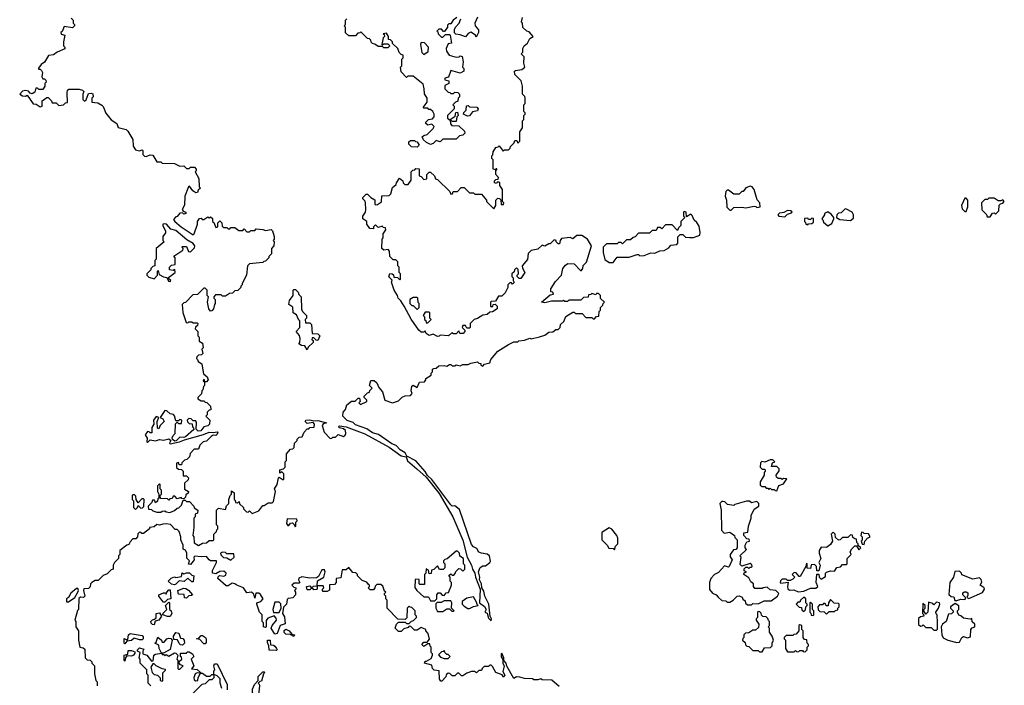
# Model space of a CAD drawing. Extents: x 2528705 to 2678277, y 911730 to 1023331.
# Tile 55 of 241: x 2546192 to 2553530, y 950290 to 955250. Entities that reach past the tile are written whole.
import ezdxf

# ---------------------------------------------------------------- set-up
doc = ezdxf.new("R2010")
doc.units = 0

msp = doc.modelspace()

# ---------------------------------------------------------------- linework, layer by layer
at = {"layer": '0CON20XD'}
for points in [[(2546575, 955260), (2546590, 955245), (2546590, 955225), (2546600, 955215), (2546600, 955205), (2546585, 955190), (2546525, 955200), (2546508.3, 955161.7), (2546500, 955155), (2546501.7, 955141.7), (2546530, 955135), (2546520, 955085), (2546520, 955055), (2546530, 955045), (2546528.3, 955031.7), (2546473, 955007), (2546445, 954987.5), (2546407, 954983), (2546376.4, 954933.6), (2546353.6, 954916.4), (2546331.7, 954888.3), (2546331.7, 954881.7), (2546345, 954880), (2546355, 954870), (2546362.5, 954855), (2546357.5, 954825), (2546365, 954810), (2546378.3, 954808.3), (2546388.3, 954798.3), (2546390, 954785), (2546380, 954775), (2546380, 954755), (2546365, 954730), (2546335, 954730), (2546325, 954740)], [(2549450, 955265), (2549423.6, 955246.4), (2549405, 955220), (2549391.7, 955218.3), (2549381.7, 955208.3), (2549380, 955195), (2549358.3, 955161.7), (2549351.7, 955161.7), (2549335, 955180), (2549315, 955180), (2549300, 955165), (2549308.3, 955158.3), (2549310, 955145), (2549335, 955120), (2549345, 955120), (2549365, 955140), (2549395, 955140), (2549400, 955135), (2549410, 955075), (2549385, 955070), (2549370, 955035), (2549372.5, 955015), (2549392.5, 954985), (2549445, 954970), (2549467, 954973), (2549475, 954980), (2549490, 954975), (2549497.5, 954935), (2549492.5, 954895), (2549502.5, 954885), (2549503.3, 954865), (2549475, 954850), (2549405, 954870), (2549388.3, 954821.7), (2549360, 954815), (2549361.7, 954801.7), (2549390, 954795), (2549390, 954775), (2549361.7, 954758.3), (2549360, 954735), (2549385, 954710), (2549398.3, 954708.3), (2549405, 954700), (2549425, 954700), (2549435, 954710), (2549457, 954707), (2549470, 954695), (2549470, 954675), (2549460, 954665), (2549458.3, 954641.7), (2549440, 954635), (2549420, 954615), (2549430, 954605), (2549430, 954585), (2549380, 954535), (2549380, 954515), (2549400, 954500), (2549403, 954473), (2549411.7, 954461.7), (2549465, 954460), (2549508.3, 954418.3), (2549510, 954405), (2549495, 954390), (2549470, 954385), (2549445, 954360), (2549345, 954360), (2549325, 954340), (2549295, 954350), (2549273, 954327), (2549255, 954320), (2549223.8, 954333.8), (2549202.5, 954355), (2549193, 954377), (2549205, 954387.5), (2549230, 954395), (2549275, 954440), (2549280, 954455), (2549265, 954470), (2549233, 954463), (2549220, 954475), (2549220, 954485), (2549240, 954505), (2549268.3, 954511.7), (2549280, 954525), (2549280, 954545), (2549272.5, 954565), (2549255, 954580), (2549241.7, 954581.7), (2549235, 954590), (2549205, 954590), (2549200, 954595), (2549230, 954635), (2549230, 954665), (2549208.3, 954698.3), (2549207.5, 954735), (2549198.3, 954768.3), (2549125, 954830), (2549085, 954830), (2549075, 954820), (2549035, 954860), (2549030, 954895), (2549040, 954905), (2549040, 954955), (2549050, 954965), (2549050, 954985), (2549035, 954990), (2549020, 955005), (2549010, 955035), (2548971.7, 955071.7), (2548970, 955085), (2548955, 955100), (2548941.7, 955101.7), (2548940, 955125), (2548925, 955150), (2548900, 955145), (2548908.3, 955138.3), (2548910, 955125), (2548900, 955115), (2548890, 955065), (2548895, 955060), (2548905, 955070), (2548935, 955070), (2548950, 955055), (2548935, 955040), (2548905, 955040), (2548895, 955050), (2548865, 955050), (2548838.3, 955068.3), (2548821.7, 955071.7), (2548811.7, 955081.7), (2548808.3, 955098.3), (2548798.3, 955108.3), (2548785, 955110), (2548735, 955160), (2548728.3, 955151.7), (2548711.7, 955148.3), (2548695, 955130), (2548645, 955130), (2548621.7, 955151.7), (2548620, 955195), (2548610, 955205), (2548620, 955215), (2548620, 955245), (2548630, 955255)], [(2549605, 955267.5), (2549583.6, 955223.6), (2549586.7, 955205), (2549612.5, 955175), (2549612.5, 955155), (2549595, 955120), (2549590, 955135), (2549555, 955156.7), (2549533.6, 955146.4), (2549515, 955122.5), (2549475, 955137.5), (2549441.7, 955141.7), (2549432.5, 955152.5), (2549433, 955177), (2549440, 955195), (2549467, 955223), (2549480, 955255)], [(2549990, 955160), (2549973, 955163), (2549941.7, 955191.7), (2549940, 955225), (2549932.5, 955232.5), (2549940, 955265)], [(2549705, 950770), (2549707.5, 950785), (2549697.5, 950805), (2549687.5, 950895), (2549660, 950955), (2549651.7, 950991.7), (2549636.2, 951016.2), (2549633.3, 951045), (2549618.8, 951075), (2549621.2, 951095), (2549611.2, 951135), (2549623.6, 951166.4), (2549645, 951180), (2549665, 951180), (2549696.1, 951203.9), (2549700, 951215), (2549692.5, 951255), (2549675, 951267.5), (2549633.6, 951273.6), (2549615, 951282.5), (2549599.3, 951309.3), (2549575, 951322.5), (2549559.5, 951339.5), (2549470.5, 951600.5), (2549435, 951627.5), (2549415, 951623.8), (2549404.2, 951634.2), (2549265, 951823.3), (2549232.3, 951852.3), (2549215, 951883.8), (2549145, 951962), (2549076.7, 951996.7), (2549065, 952023.3), (2549028.8, 952045), (2548997.3, 952077.3), (2548965, 952090), (2548867.5, 952157.5), (2548822.1, 952172.1), (2548778.3, 952201.7), (2548695, 952231.2), (2548677.5, 952247.5), (2548632.7, 952262.7), (2548600, 952295), (2548602.5, 952325), (2548620, 952345), (2548630.7, 952379.3), (2548665, 952407.5), (2548691.7, 952408.3), (2548715, 952430), (2548725, 952430), (2548730, 952405), (2548720, 952395), (2548733, 952383), (2548780, 952405), (2548780, 952415), (2548760, 952435), (2548760, 952445), (2548785, 952470), (2548800, 952475), (2548803, 952487), (2548820, 952505), (2548800, 952525), (2548810, 952560), (2548835, 952560), (2548855, 952542.5), (2548869.5, 952509.5), (2548896.2, 952476.2), (2548913.6, 952413.6), (2548970, 952395), (2549015, 952410), (2549043.6, 952436.4), (2549065, 952447.5), (2549105, 952450), (2549116.7, 952463.3), (2549110, 952485), (2549115, 952520), (2549125, 952527.5), (2549155, 952510), (2549171.7, 952548.3), (2549208.3, 952551.7), (2549220, 952565), (2549220, 952575), (2549258.3, 952601.7), (2549260, 952615), (2549270, 952625), (2549270, 952645), (2549278.3, 952651.7), (2549297, 952653), (2549315, 952670), (2549355, 952672.5), (2549375, 952667.5), (2549395, 952680), (2549405, 952680), (2549415, 952670), (2549435, 952670), (2549445, 952677.5), (2549475, 952670), (2549495, 952680), (2549535, 952680), (2549555, 952690), (2549605, 952700), (2549615, 952690), (2549628.3, 952688.3), (2549630, 952675), (2549645, 952667.5), (2549656.7, 952683.3), (2549696.4, 952693.6), (2549702.5, 952717.5), (2549755, 952780), (2549835, 952830), (2549875, 952850), (2549905, 952850), (2549913, 952857), (2549955, 952862.5), (2549995, 952877.5), (2550005, 952872.5), (2550065, 952887.5), (2550105, 952900), (2550135, 952920), (2550165, 952922.5), (2550188.3, 952941.7), (2550205, 952940), (2550220, 952955), (2550221.7, 952978.3), (2550248.3, 953001.7), (2550261.7, 953038.3), (2550315, 953070), (2550325, 953070), (2550335, 953060), (2550385, 953060), (2550411.7, 953031.7), (2550455, 953030), (2550465, 953020), (2550475, 953020), (2550491.7, 953038.3), (2550508.3, 953041.7), (2550510, 953075), (2550520, 953085), (2550520, 953105), (2550538.3, 953121.7), (2550540, 953135), (2550550, 953145), (2550521.7, 953171.7), (2550520, 953195), (2550505, 953210), (2550491.7, 953208.3), (2550485, 953200), (2550455, 953210), (2550448.3, 953201.7), (2550431.7, 953198.3), (2550428.3, 953181.7), (2550395, 953180), (2550375, 953160), (2550285, 953160), (2550275, 953150), (2550255, 953150), (2550245, 953157.5), (2550235, 953152.5), (2550155, 953152.5), (2550105, 953140), (2550080, 953145), (2550145, 953200), (2550170, 953205), (2550165, 953220), (2550151.7, 953221.7), (2550150, 953245), (2550185, 953300), (2550230, 953345), (2550240, 953395), (2550260, 953420), (2550278.3, 953431.7), (2550325, 953430), (2550371.7, 953381.7), (2550378.3, 953381.7), (2550390, 953395), (2550391.7, 953418.3), (2550417, 953443), (2550452.5, 953565), (2550423, 953613), (2550381.7, 953641.7), (2550345, 953642.5), (2550315, 953617.5), (2550295, 953627.5), (2550231.2, 953618.8), (2550220, 953605), (2550215, 953580), (2550205, 953580), (2550190, 953595), (2550190, 953605), (2550175, 953610), (2550145, 953580), (2550135, 953580), (2550105, 953562.5), (2550085, 953570), (2550055, 953540), (2550005, 953530), (2549981.7, 953508.3), (2549977, 953463), (2549937.5, 953415), (2549938.3, 953398.3), (2549957.5, 953365), (2549928.3, 953321.7), (2549915, 953320), (2549900, 953335), (2549900, 953345), (2549910, 953355), (2549908.3, 953388.3), (2549895, 953400), (2549880, 953385), (2549878.3, 953371.7), (2549860, 953355), (2549860, 953335), (2549870, 953325), (2549870, 953305), (2549878.3, 953291.7), (2549865, 953280), (2549858.3, 953288.3), (2549845, 953290), (2549830, 953275), (2549830, 953255), (2549810, 953215), (2549785, 953190), (2549761.7, 953188.3), (2549738.3, 953151.7), (2549705, 953150), (2549700, 953145), (2549701.7, 953111.7), (2549718.3, 953111.7), (2549721.7, 953128.3), (2549735, 953130), (2549750, 953115), (2549750, 953095), (2549717, 953073), (2549695, 953070), (2549675, 953052.5), (2549645, 953047.5), (2549605, 953022.5), (2549580, 953015), (2549550, 952985), (2549550, 952955), (2549545, 952950), (2549525, 952950), (2549515, 952970), (2549495, 952970), (2549490, 952955), (2549510, 952935), (2549510, 952925), (2549498.3, 952911.7), (2549471.7, 952911.7), (2549465, 952930), (2549445, 952910), (2549425, 952910), (2549413, 952917), (2549387, 952893), (2549325, 952900), (2549318.3, 952891.7), (2549305, 952890), (2549275, 952907.5), (2549245, 952897.5), (2549221.7, 952911.7), (2549215, 952930), (2549205, 952920), (2549185, 952920), (2549167, 952937), (2549109.3, 953019.3), (2549057.5, 953115), (2549032.5, 953155), (2549012.5, 953175), (2549007.5, 953195), (2548983.3, 953235), (2548963.9, 953293.9), (2548967.5, 953307.5), (2548942.7, 953332.7), (2548951.7, 953358.3), (2548967, 953357), (2548978.3, 953348.3), (2548981.7, 953331.7), (2549008.3, 953328.3), (2549025, 953310), (2549030, 953315), (2549030, 953355), (2549020, 953365), (2549020, 953405), (2549010, 953415), (2549010, 953445), (2548995, 953460), (2548975, 953460), (2548950, 953485), (2548947.5, 953525), (2548938.3, 953538.3), (2548905, 953532.5), (2548890, 953545), (2548892.5, 953615), (2548900, 953625), (2548900, 953655), (2548920, 953685), (2548918.3, 953698.3), (2548901.7, 953701.7), (2548895, 953710), (2548865, 953700), (2548845, 953720), (2548830, 953705), (2548828.3, 953691.7), (2548803, 953693), (2548780, 953725), (2548780, 953745), (2548750, 953765), (2548750, 953785), (2548770, 953815), (2548772.5, 953835), (2548770, 953885), (2548767, 953897), (2548750, 953915), (2548750, 953925), (2548775, 953950), (2548785, 953950), (2548810, 953925), (2548838.3, 953908.3), (2548840, 953875), (2548845, 953870), (2548858.3, 953871.7), (2548888.3, 953891.7), (2548891.7, 953938.3), (2548945, 953940), (2548958.3, 953951.7), (2548971.7, 953998.3), (2548998.3, 954021.7), (2549000, 954035), (2549021.7, 954068.3), (2549048.3, 954048.3), (2549050, 954035), (2549061.7, 954021.7), (2549088.3, 954021.7), (2549110, 954055), (2549110, 954115), (2549121.7, 954128.3), (2549138.3, 954131.7), (2549145, 954140), (2549168.3, 954138.3), (2549170, 954085), (2549185, 954080), (2549205, 954060), (2549226.7, 954063.3), (2549227.5, 954095), (2549245, 954112.5), (2549255, 954112.5), (2549282.5, 954085), (2549290, 954065), (2549305, 954060), (2549398.3, 953968.3), (2549405, 953950), (2549418.3, 953951.7), (2549421.7, 953968.3), (2549455, 953970), (2549481.7, 953998.3), (2549505, 954000), (2549545, 953960), (2549575, 953960), (2549585, 953950), (2549635, 953950), (2549670, 953905), (2549670, 953895), (2549725, 953840), (2549740, 953865), (2549740, 953905), (2549755, 953920), (2549768.3, 953918.3), (2549778.3, 953908.3), (2549781.7, 953871.7), (2549798.3, 953871.7), (2549800, 953885), (2549790, 953895), (2549790, 953985), (2549770, 954015), (2549770, 954035), (2549765, 954040), (2549751.7, 954038.3), (2549745, 954030), (2549730, 954035), (2549731.7, 954048.3), (2549741.7, 954058.3), (2549758.3, 954061.7), (2549760, 954075), (2549740, 954095), (2549740, 954130), (2549748.3, 954131.7), (2549748.3, 954138.3), (2549741.7, 954138.3), (2549740, 954130), (2549720, 954135), (2549720, 954205), (2549710, 954215), (2549710, 954235), (2549718.3, 954241.7), (2549720, 954265), (2549741.7, 954298.3), (2549758.3, 954301.7), (2549765, 954310), (2549795, 954270), (2549805, 954280), (2549835, 954280), (2549848.3, 954291.7), (2549850, 954305), (2549878.3, 954331.7), (2549881.7, 954348.3), (2549898.3, 954348.3), (2549905, 954330), (2549920, 954345), (2549920, 954415), (2549940, 954445), (2549940, 954495), (2549950, 954505), (2549950, 954535), (2549960, 954545), (2549960, 954555), (2549950, 954565), (2549950, 954615), (2549960, 954625), (2549960, 954665), (2549957, 954677), (2549940, 954695), (2549940, 954755), (2549930, 954795), (2549881.7, 954841.7), (2549880, 954865), (2549888.3, 954871.7), (2549935, 954877.5), (2549957.5, 954895), (2549950, 954925), (2549951.7, 954971.7), (2549930, 954995), (2549941.7, 955008.3), (2549942.5, 955035), (2549952.5, 955055), (2549975.8, 955074.2), (2549995, 955110), (2550020, 955125), (2549990, 955160)], [(2549205, 954990), (2549237, 955013), (2549240, 955045), (2549208.3, 955078.3), (2549185, 955080), (2549180, 955065), (2549190, 955005), (2549205, 954990)], [(2546325, 954740), (2546311.7, 954738.3), (2546305, 954710), (2546285, 954697.5), (2546271.7, 954701.7), (2546258.3, 954718.3), (2546235, 954722.5), (2546213, 954717), (2546192.5, 954695), (2546213, 954683), (2546235, 954680), (2546248.3, 954688.3), (2546293.3, 954623.3), (2546315, 954620), (2546345, 954600), (2546360, 954605), (2546360, 954645), (2546395, 954670), (2546405, 954670), (2546430, 954645), (2546435, 954630), (2546465, 954630), (2546485, 954610), (2546520, 954615), (2546535, 954630), (2546548.3, 954631.7), (2546547.5, 954705), (2546550, 954725), (2546558.3, 954731.7), (2546635, 954732.5), (2546660, 954725), (2546670, 954715), (2546662.5, 954695), (2546662.5, 954655), (2546675, 954642.5), (2546688.3, 954651.7), (2546705, 954700), (2546725, 954702.5), (2546737, 954697), (2546740, 954675), (2546730, 954665), (2546730, 954635), (2546775, 954630), (2546805, 954612.5), (2546815, 954602.5), (2546834.2, 954554.2), (2546873.6, 954503.6), (2546917.5, 954475), (2546927, 954447), (2546985, 954432.5), (2546999.3, 954419.3), (2547036.4, 954356.4), (2547038.3, 954308.3), (2547055, 954280), (2547085, 954272.5), (2547105, 954280), (2547110, 954275), (2547110, 954245), (2547123, 954233), (2547135, 954230), (2547165, 954242.5), (2547185, 954240), (2547215, 954190), (2547245, 954190), (2547255, 954180), (2547345, 954177.5), (2547385, 954157.5), (2547415, 954160), (2547435, 954140), (2547455, 954140), (2547465, 954150), (2547495, 954150), (2547507, 954137), (2547507, 954123), (2547500, 954115), (2547527, 954067), (2547530, 954005), (2547540, 953995), (2547521.7, 953978.3), (2547518.3, 953961.7), (2547505, 953960), (2547483.6, 953973.6), (2547458.3, 954008.3), (2547450, 954005), (2547422.5, 953935), (2547421.7, 953868.3), (2547402.5, 953835), (2547411.7, 953821.7), (2547430, 953815), (2547430, 953805), (2547415, 953800), (2547405, 953810), (2547385, 953807.5), (2547366.7, 953783.3), (2547355, 953780), (2547338.3, 953761.7), (2547347.5, 953745), (2547395.6, 953705.6), (2547485, 953647.5), (2547492.5, 953655), (2547517.5, 953725), (2547517.5, 953745), (2547531.7, 953768.3), (2547545, 953770), (2547551.7, 953761.7), (2547565, 953760), (2547595, 953780), (2547605, 953770), (2547615, 953780), (2547628.3, 953768.3), (2547630, 953745), (2547638.3, 953738.3), (2547655, 953700), (2547670, 953705), (2547670, 953735), (2547685, 953750), (2547700, 953735), (2547701.7, 953711.7), (2547711.7, 953701.7), (2547735, 953700), (2547745, 953690), (2547758.3, 953691.7), (2547765, 953700), (2547795, 953700), (2547825, 953680), (2547855, 953680), (2547865, 953690), (2547885, 953670), (2547905, 953670), (2547915, 953680), (2547945, 953680), (2547955, 953690), (2548005, 953687.5), (2548025, 953680), (2548067, 953687), (2548076.7, 953676.7), (2548088.8, 953635), (2548090, 953615), (2548082.5, 953605), (2548090, 953595), (2548087.5, 953565), (2548070, 953545), (2548070, 953505), (2548050, 953485), (2548050, 953475), (2548025, 953450), (2548011.7, 953448.3), (2548005, 953440), (2547905, 953430), (2547890, 953415), (2547882.5, 953345), (2547850, 953285), (2547850, 953275), (2547840, 953265), (2547840, 953255), (2547818.3, 953231.7), (2547795, 953230), (2547778.3, 953211.7), (2547755, 953210), (2547725, 953190), (2547705, 953190), (2547695, 953200), (2547651.7, 953198.3), (2547640, 953185), (2547640, 953175), (2547650, 953165), (2547650, 953135), (2547643, 953127), (2547637.5, 953095), (2547625, 953080), (2547615, 953077.5), (2547601.2, 953095), (2547592.5, 953145), (2547600, 953185), (2547590, 953195), (2547590, 953235), (2547575, 953250), (2547565, 953250), (2547518.3, 953201.7), (2547481.7, 953198.3), (2547428.3, 953141.7), (2547415, 953140), (2547403, 953127), (2547408.3, 953068.3), (2547433.3, 952993.3), (2547445, 952990), (2547453, 952997), (2547475, 952997.5), (2547485, 952990), (2547515, 952990), (2547520, 952985), (2547518.3, 952971.7), (2547501.7, 952958.3), (2547500, 952945), (2547520, 952925), (2547520, 952895), (2547530, 952885), (2547530, 952855), (2547555, 952840), (2547560, 952805), (2547550, 952795), (2547557, 952763), (2547547, 952753), (2547525, 952750), (2547511.7, 952738.3), (2547510, 952725), (2547518.3, 952718.3), (2547521.7, 952701.7), (2547550, 952685), (2547558.3, 952638.3), (2547561.7, 952611.7), (2547589.3, 952589.3), (2547597.5, 952565), (2547585, 952550), (2547570, 952550), (2547570, 952565), (2547561.7, 952568.3), (2547560, 952555), (2547570, 952550), (2547570, 952525), (2547562.5, 952517.5), (2547558.3, 952491.7), (2547550, 952485), (2547548.3, 952461.7), (2547520, 952435), (2547520, 952425), (2547545, 952410), (2547565, 952410), (2547575, 952400), (2547588.3, 952398.3), (2547615, 952370), (2547617, 952343), (2547605, 952340), (2547590, 952325), (2547590, 952305), (2547580, 952295), (2547610, 952265), (2547607.5, 952235), (2547595, 952223.3), (2547563.6, 952216.4), (2547543.6, 952186.4), (2547523.6, 952183.6), (2547508.3, 952198.3), (2547510, 952245), (2547505, 952260), (2547485, 952260), (2547470, 952275), (2547453, 952277), (2547440, 952265), (2547443, 952253), (2547455, 952240), (2547478.3, 952238.3), (2547480, 952215), (2547488.3, 952208.3), (2547490, 952195), (2547428.3, 952141.7), (2547415, 952136.7), (2547385, 952140), (2547359.3, 952110.7), (2547348.3, 952108.3), (2547331.7, 952121.7), (2547330, 952135), (2547335, 952150), (2547350, 952165), (2547353, 952237), (2547365, 952250), (2547375, 952240), (2547398.3, 952241.7), (2547400, 952265), (2547385, 952270), (2547375, 952260), (2547355, 952260), (2547347, 952297), (2547338.3, 952308.3), (2547315, 952313.3), (2547290, 952335), (2547275, 952337.5), (2547240, 952285), (2547260, 952275), (2547270, 952255), (2547240, 952225), (2547228.3, 952201.7), (2547220, 952205), (2547217.5, 952255), (2547230, 952285), (2547208.3, 952291.7), (2547190, 952265), (2547192.5, 952235), (2547178.3, 952211.7), (2547178.3, 952171.7), (2547165, 952170), (2547158.3, 952178.3), (2547145, 952180), (2547127.5, 952155), (2547141.7, 952131.7), (2547140, 952105), (2547145, 952100), (2547165, 952120), (2547205, 952112.5), (2547235, 952122.5), (2547265, 952117.5), (2547305, 952127.5), (2547320, 952115), (2547310, 952095), (2547315, 952090), (2547383.6, 952103.6), (2547420, 952120), (2547561.7, 952158.3), (2547605, 952176.2), (2547635, 952172.5), (2547665, 952177.5), (2547670, 952175), (2547665, 952160), (2547655, 952150), (2547635, 952152.5), (2547620, 952145), (2547585, 952110), (2547560, 952105), (2547535, 952080), (2547525, 952050), (2547491.7, 952048.3), (2547461.7, 952018.3), (2547458.3, 951991.7), (2547438.3, 951971.7), (2547421.7, 951968.3), (2547401.7, 951948.3), (2547398.3, 951931.7), (2547381.7, 951931.7), (2547375, 951950), (2547360, 951945), (2547361.7, 951911.7), (2547375, 951900), (2547398.3, 951898.3), (2547410, 951885), (2547411.7, 951851.7), (2547435, 951850), (2547450, 951835), (2547448.3, 951821.7), (2547420, 951795), (2547421.7, 951751.7), (2547450, 951735), (2547448.3, 951721.7), (2547431.7, 951708.3), (2547428.3, 951691.7), (2547415, 951680), (2547401.7, 951681.7), (2547395, 951690), (2547365, 951680), (2547348.3, 951698.3), (2547335, 951700), (2547328.3, 951681.7), (2547311.7, 951678.3), (2547305, 951670), (2547295, 951680), (2547241.7, 951681.7), (2547240, 951705), (2547250, 951715), (2547250, 951745), (2547240, 951755), (2547240, 951785), (2547235, 951790), (2547220, 951775), (2547220, 951735), (2547230, 951715), (2547230, 951685), (2547221.7, 951678.3), (2547218.3, 951661.7), (2547205, 951650), (2547198.3, 951668.3), (2547181.7, 951668.3), (2547178.3, 951651.7), (2547150, 951625), (2547151.7, 951601.7), (2547175, 951600), (2547185, 951590), (2547215, 951580), (2547245, 951580), (2547253, 951587), (2547275, 951590), (2547283, 951583), (2547311.7, 951578.3), (2547347, 951593), (2547365, 951610), (2547378.3, 951611.7), (2547398.3, 951631.7), (2547411.7, 951668.3), (2547425, 951670), (2547435, 951660), (2547458.3, 951658.3), (2547490, 951625), (2547491.7, 951611.7), (2547520, 951595), (2547518.3, 951571.7), (2547500, 951565), (2547500, 951545), (2547490, 951535), (2547490, 951465), (2547482.5, 951405), (2547490, 951395), (2547491.7, 951351.7), (2547525, 951332.5), (2547555, 951350), (2547585, 951352.5), (2547605, 951370), (2547635, 951370), (2547640, 951375), (2547640, 951415), (2547660, 951435), (2547661.7, 951448.3), (2547670, 951455), (2547670, 951475), (2547660, 951485), (2547660, 951595), (2547675, 951610), (2547725, 951600), (2547733, 951627), (2547750, 951645), (2547750, 951675), (2547760, 951705), (2547770, 951715), (2547771.7, 951738.3), (2547790, 951725), (2547790, 951675), (2547798.3, 951668.3), (2547801.7, 951651.7), (2547815, 951650), (2547828.3, 951658.3), (2547831.7, 951641.7), (2547860, 951615), (2547860, 951605), (2547881.7, 951581.7), (2547895, 951580), (2547905, 951590), (2547925, 951570)], [(2549530.7, 954530.7), (2549500, 954545), (2549501.7, 954558.3), (2549520, 954575), (2549521.7, 954608.3), (2549535, 954610), (2549545, 954600), (2549598.3, 954598.3), (2549610, 954585), (2549605, 954570), (2549566.4, 954563.6), (2549545, 954532.5), (2549530.7, 954530.7)], [(2549445, 954490), (2549415, 954490), (2549400, 954505), (2549438.3, 954531.7), (2549441.7, 954558.3), (2549455, 954560), (2549460, 954535), (2549450, 954525), (2549445, 954490)], [(2549155, 954300), (2549111.7, 954301.7), (2549091.7, 954321.7), (2549091.7, 954338.3), (2549105, 954350), (2549135, 954350), (2549141.7, 954341.7), (2549155, 954340), (2549170, 954315), (2549155, 954300)], [(2551495, 953830), (2551515, 953850), (2551575, 953852.5), (2551605, 953847.5), (2551665, 953860), (2551678.3, 953858.3), (2551685, 953850), (2551710, 953855), (2551707.5, 953885), (2551688.3, 953908.3), (2551666.7, 953985), (2551650, 954005), (2551635, 954010), (2551605, 953997.5), (2551585, 953970), (2551575, 953970), (2551555, 953950), (2551515, 953950), (2551475, 953980), (2551465, 953980), (2551455, 953970), (2551450, 953935), (2551460, 953905), (2551463, 953853), (2551485, 953830), (2551495, 953830)], [(2553245, 953820), (2553257.5, 953855), (2553257.5, 953905), (2553245, 953920), (2553235, 953920), (2553210, 953865), (2553215, 953840), (2553235, 953820), (2553245, 953820)], [(2553425, 953780), (2553441.7, 953808.3), (2553455, 953810), (2553465, 953800), (2553490, 953825), (2553491.7, 953868.3), (2553501.7, 953878.3), (2553518.3, 953881.7), (2553530, 953895), (2553518.3, 953908.3), (2553505, 953900), (2553485, 953900), (2553455, 953920), (2553415, 953920), (2553405, 953910), (2553385, 953910), (2553360, 953885), (2553361.7, 953831.7), (2553398.3, 953798.3), (2553401.7, 953781.7), (2553425, 953780)], [(2550615, 953440), (2550645, 953480), (2550735, 953480), (2550795, 953500), (2550805, 953500), (2550815, 953490), (2550845, 953492.5), (2550895, 953512.5), (2550925, 953510), (2550963.6, 953526.4), (2550995, 953530), (2551029.3, 953550.7), (2551045, 953570), (2551090, 953575), (2551097.5, 953585), (2551098.3, 953631.7), (2551115, 953650), (2551135, 953650), (2551155, 953630), (2551185, 953627.5), (2551215, 953627.5), (2551260, 953645), (2551262.5, 953665), (2551255, 953710), (2551238.3, 953738.3), (2551220, 953755), (2551205, 953790), (2551195, 953800), (2551161.7, 953781.7), (2551160, 953815), (2551145, 953820), (2551140, 953815), (2551140, 953785), (2551150, 953775), (2551120, 953745), (2551120, 953715), (2551101.7, 953698.3), (2551095, 953680), (2551055, 953720), (2551005, 953720), (2550978.3, 953691.7), (2550965, 953700), (2550945, 953700), (2550935, 953680), (2550905, 953680), (2550885, 953660), (2550805, 953660), (2550778.3, 953631.7), (2550763, 953627), (2550745, 953610), (2550715, 953610), (2550685, 953580), (2550675, 953590), (2550655, 953590), (2550645, 953580), (2550565, 953580), (2550540, 953555), (2550540, 953515), (2550553, 953463), (2550585, 953440), (2550615, 953440)], [(2551895, 953780), (2551915, 953800), (2551945, 953810), (2551948.3, 953818.3), (2551936.4, 953826.4), (2551915, 953826.7), (2551886.7, 953813.3), (2551855, 953807.5), (2551842.5, 953795), (2551850, 953785), (2551895, 953780)], [(2552215, 953712.5), (2552245, 953730), (2552260, 953765), (2552260, 953775), (2552239.3, 953799.3), (2552215, 953817.5), (2552190, 953805), (2552190, 953795), (2552170, 953765), (2552178.3, 953758.3), (2552181.7, 953741.7), (2552215, 953712.5)], [(2552385, 953753.3), (2552405, 953770), (2552406.4, 953796.4), (2552396.1, 953816.1), (2552355, 953837.5), (2552345, 953840), (2552315, 953810), (2552295, 953807.5), (2552282.5, 953795), (2552280, 953775), (2552305, 953760), (2552385, 953753.3)], [(2547315, 953300), (2547320, 953305), (2547301.7, 953321.7), (2547301.7, 953328.3), (2547350, 953365), (2547348.3, 953388.3), (2547335, 953380), (2547310, 953385), (2547310, 953405), (2547325, 953420), (2547350, 953425), (2547350, 953475), (2547341.7, 953488.3), (2547408.3, 953531.7), (2547410, 953545), (2547400, 953555), (2547405, 953560), (2547435, 953560), (2547451.7, 953521.7), (2547465, 953520), (2547495, 953550), (2547498.8, 953565), (2547485, 953581.2), (2547438.8, 953608.8), (2547355, 953679.1), (2547319.2, 953689.2), (2547285.4, 953725.4), (2547275, 953728.9), (2547260, 953725), (2547258.8, 953715), (2547280, 953675), (2547278.3, 953661.7), (2547260, 953635), (2547260, 953605), (2547270, 953595), (2547210, 953545), (2547210, 953465), (2547200, 953455), (2547200, 953415), (2547185, 953410), (2547170, 953395), (2547170, 953385), (2547140, 953355), (2547140, 953345), (2547155, 953330), (2547195, 953317.5), (2547220, 953345), (2547220, 953375), (2547225, 953380), (2547231.7, 953351.7), (2547263, 953333), (2547288.3, 953328.3), (2547301.7, 953301.7), (2547315, 953300)], [(2552065, 953720), (2552071.7, 953728.3), (2552095, 953730), (2552108.3, 953741.7), (2552108.3, 953768.3), (2552095, 953770), (2552085, 953760), (2552071.7, 953761.7), (2552065, 953770), (2552041.7, 953768.3), (2552040, 953745), (2552048.3, 953738.3), (2552050, 953725), (2552065, 953720)], [(2548335, 952790), (2548318.3, 952818.3), (2548293, 952823), (2548272.5, 952835), (2548280, 952845), (2548282.5, 952875), (2548277, 952897), (2548252.5, 952925), (2548280, 952955), (2548280, 953005), (2548271.7, 953011.7), (2548255, 953050), (2548230, 953065), (2548227, 953107), (2548198.3, 953128.3), (2548203, 953157), (2548230, 953195), (2548230, 953235), (2548235, 953240), (2548248.3, 953238.3), (2548268.3, 953218.3), (2548271.7, 953201.7), (2548290, 953185), (2548293, 953093), (2548300, 953075), (2548330, 953045), (2548330, 953025), (2548320, 953015), (2548321.7, 952991.7), (2548355, 952990), (2548368.3, 952978.3), (2548371.7, 952911.7), (2548415, 952910), (2548430, 952895), (2548415, 952860), (2548401.7, 952861.7), (2548385, 952880), (2548371.7, 952878.3), (2548370, 952865), (2548378.3, 952858.3), (2548380, 952845), (2548341.7, 952808.3), (2548335, 952790)], [(2549155, 953090), (2549170, 953105), (2549170, 953135), (2549163, 953143), (2549160, 953175), (2549155, 953180), (2549125, 953180), (2549100, 953165), (2549100, 953135), (2549115, 953120), (2549125, 953120), (2549155, 953090)], [(2549235, 952990), (2549260, 953015), (2549250, 953025), (2549250, 953065), (2549245, 953070), (2549215, 953070), (2549200, 953045), (2549210, 953035), (2549210, 953015), (2549218.3, 953008.3), (2549221.7, 952991.7), (2549235, 952990)], [(2547925, 951570), (2547975, 951590), (2548005, 951630), (2548015, 951630), (2548045, 951650), (2548075, 951650), (2548085, 951660), (2548100, 951735), (2548092.5, 951755), (2548110, 951785), (2548120, 951835), (2548125, 951840), (2548155, 951820), (2548160, 951825), (2548160, 951865), (2548145, 951880), (2548131.7, 951871.7), (2548130, 951895), (2548158.3, 951901.7), (2548170, 951915), (2548170, 951955), (2548180, 951965), (2548180, 952015), (2548211.7, 952048.3), (2548228.3, 952051.7), (2548238.3, 952061.7), (2548240, 952095), (2548260, 952115), (2548260, 952125), (2548275, 952140), (2548298.3, 952141.7), (2548313, 952177), (2548335, 952200), (2548348.3, 952201.7), (2548355, 952210), (2548387, 952213), (2548390, 952235), (2548378.3, 952248.3), (2548335, 952240), (2548320, 952255), (2548323.9, 952266.1), (2548355, 952268.8), (2548385, 952260), (2548415, 952263.3), (2548480, 952245), (2548455, 952237.5), (2548447.5, 952225), (2548462.5, 952175), (2548505, 952130), (2548518.3, 952131.7), (2548525, 952140), (2548545, 952140), (2548565, 952157.5), (2548605, 952143.3), (2548617.5, 952152.5), (2548623.6, 952166.4), (2548619.4, 952189.4), (2548605, 952201.2), (2548575, 952207.5), (2548567.5, 952215), (2548575, 952222.5), (2548625.7, 952215.7), (2548765, 952162.5), (2548945, 952064.2), (2549035, 951999.2), (2549072.5, 951992.5), (2549081.7, 951961.7), (2549152.1, 951902.1), (2549220.5, 951840.5), (2549319.2, 951719.2), (2549420, 951545), (2549495, 951372.5), (2549527.5, 951245), (2549560, 951185), (2549565.9, 951155.9), (2549583.8, 951125), (2549588.8, 951095), (2549623.3, 951005), (2549620, 950905), (2549657, 950877), (2549667.5, 950855), (2549660, 950835), (2549676.7, 950826.7), (2549685, 950790), (2549705, 950770)], [(2551835, 951740), (2551850.7, 951779.3), (2551885, 951790), (2551908.3, 951828.3), (2551885, 951830), (2551875, 951822.5), (2551865, 951830), (2551845, 951830), (2551831.7, 951841.7), (2551830, 951855), (2551851.7, 951888.3), (2551851.7, 951901.7), (2551835, 951920), (2551795, 951920), (2551801.7, 951948.3), (2551820, 951955), (2551805, 951970), (2551785, 951970), (2551745, 951953.3), (2551723, 951957), (2551713, 951947), (2551710, 951915), (2551725, 951900), (2551745, 951900), (2551747.5, 951885), (2551740, 951875), (2551740, 951855), (2551710, 951805), (2551711.7, 951781.7), (2551725, 951770), (2551745, 951770), (2551755, 951760), (2551768.3, 951758.3), (2551775, 951750), (2551785, 951760), (2551795, 951750), (2551815, 951750), (2551821.7, 951741.7), (2551835, 951740)], [(2547055, 951600), (2547070, 951615), (2547075, 951630), (2547095, 951610), (2547108.3, 951611.7), (2547118.3, 951621.7), (2547120, 951675), (2547115, 951680), (2547101.7, 951678.3), (2547075, 951650), (2547060, 951675), (2547058.3, 951698.3), (2547048.3, 951708.3), (2547035, 951710), (2547030, 951705), (2547030, 951675), (2547040, 951665), (2547040, 951615), (2547055, 951600)], [(2551645, 950890), (2551655, 950900), (2551695, 950897.5), (2551740.7, 950919.3), (2551791.7, 950918.3), (2551840, 950955), (2551850, 950975), (2551826.2, 950996.2), (2551785, 951000), (2551761.7, 951021.7), (2551733, 951017), (2551725, 951010), (2551671.7, 951011.7), (2551660, 951025), (2551660, 951045), (2551640.7, 951060.7), (2551625, 951090), (2551590, 951115), (2551591.7, 951128.3), (2551610, 951135), (2551591.7, 951141.7), (2551591.7, 951158.3), (2551605, 951170), (2551615, 951170), (2551625, 951160), (2551635, 951170), (2551645, 951170), (2551650, 951175), (2551648.3, 951188.3), (2551635, 951197.5), (2551575, 951177.5), (2551560.7, 951190.7), (2551570, 951245), (2551560, 951255), (2551608.3, 951301.7), (2551600, 951315), (2551600, 951335), (2551611.7, 951358.3), (2551630, 951365), (2551628.3, 951378.3), (2551611.7, 951381.7), (2551590, 951405), (2551590, 951425), (2551618.3, 951431.7), (2551622.5, 951475), (2551642.5, 951535), (2551642.5, 951555), (2551667, 951603), (2551700, 951625), (2551700, 951645), (2551685, 951660), (2551645, 951650), (2551631.7, 951661.7), (2551608.3, 951661.7), (2551523, 951637), (2551515, 951630), (2551468.3, 951638.3), (2551447, 951657), (2551435, 951660), (2551425, 951660), (2551410, 951645), (2551420, 951595), (2551422.5, 951445), (2551443, 951423), (2551485, 951430), (2551520, 951405), (2551521.7, 951391.7), (2551540, 951375), (2551540, 951315), (2551528.3, 951301.7), (2551511.7, 951298.3), (2551487.5, 951265), (2551488.3, 951248.3), (2551502.5, 951225), (2551480, 951175), (2551475, 951170), (2551445, 951180), (2551399.3, 951130.7), (2551370, 951115), (2551343.6, 951086.4), (2551332.5, 951055), (2551333.3, 951003.3), (2551355, 950977.5), (2551383.6, 950963.6), (2551397, 950947), (2551425, 950922.5), (2551455, 950920), (2551465, 950910), (2551485, 950910), (2551510, 950925), (2551540, 950955), (2551555, 950957.5), (2551576.4, 950946.4), (2551581.7, 950931.7), (2551598.3, 950918.3), (2551601.7, 950901.7), (2551615, 950890), (2551645, 950890)], [(2548245, 951470), (2548250, 951475), (2548250, 951505), (2548260, 951515), (2548258.3, 951528.3), (2548185, 951530), (2548180, 951495), (2548191.7, 951481.7), (2548198.3, 951481.7), (2548211.7, 951498.3), (2548225, 951500), (2548238.3, 951488.3), (2548245, 951470)], [(2548791.7, 951041.7), (2548778.3, 951058.3), (2548745, 951070), (2548710, 951105), (2548710, 951115), (2548698.3, 951128.3), (2548675, 951130), (2548645, 951167.5), (2548625, 951150), (2548595, 951150), (2548585, 951090), (2548550, 951085), (2548550, 951055), (2548538.3, 951041.7), (2548501.7, 951038.3), (2548501.7, 950998.3), (2548485, 950990), (2548455, 950990), (2548450, 950995), (2548450, 951005), (2548460, 951015), (2548455, 951030), (2548410, 951030), (2548411.7, 951068.3), (2548460, 951095), (2548470, 951135), (2548465, 951150), (2548445, 951150), (2548418.3, 951101.7), (2548405, 951090), (2548355, 951087.5), (2548295, 951097.5), (2548271.7, 951088.3), (2548270, 951075), (2548280, 951055), (2548275, 951050), (2548238.3, 951051.7), (2548220, 951035), (2548235, 951020), (2548250, 951015), (2548250, 951005), (2548240, 950995), (2548247.5, 950985), (2548247, 950963), (2548228.3, 950941.7), (2548193, 950937), (2548185, 950930), (2548180, 950895), (2548158.3, 950871.7), (2548150, 950825), (2548165, 950800), (2548171.7, 950748.3), (2548133.6, 950736.4), (2548110, 950675), (2548095, 950670), (2548066.7, 950715), (2548073.9, 950736.1), (2548107.5, 950775), (2548105, 950790), (2548088.3, 950808.3), (2548040.7, 950789.3), (2548028.3, 950771.7), (2548030, 950725), (2548025, 950720), (2548010, 950725), (2548010, 950755), (2548000, 950765), (2548000, 950815), (2547980, 950835), (2547960, 950895), (2547960, 950905), (2547990, 950915), (2548007, 950933), (2547986.4, 950966.4), (2547975, 950976.7), (2547953, 950977), (2547945, 950940), (2547938.3, 950968.3), (2547920, 950985), (2547885, 950980), (2547860, 951015), (2547810, 951035), (2547797, 951047), (2547775, 951050), (2547745, 951030), (2547731.7, 951031.7), (2547670, 951085), (2547671.7, 951098.3), (2547682.5, 951107.5), (2547715, 951102.5), (2547728.3, 951111.7), (2547730, 951125), (2547715, 951140), (2547683, 951137), (2547655, 951120), (2547641.7, 951121.7), (2547630, 951125), (2547630, 951145), (2547660, 951205), (2547658.3, 951218.3), (2547615, 951217.5), (2547603.6, 951223.6), (2547585, 951250), (2547545, 951246.7), (2547498.3, 951251.7), (2547490, 951245), (2547492.5, 951225), (2547486.4, 951213.6), (2547465, 951190), (2547451.7, 951191.7), (2547457, 951217), (2547438.3, 951238.3), (2547437.5, 951275), (2547427, 951297), (2547410, 951305), (2547410, 951335), (2547393, 951373), (2547392.5, 951395), (2547380, 951435), (2547365, 951450), (2547351.7, 951451.7), (2547317, 951487), (2547285, 951492.5), (2547258.3, 951491.7), (2547235, 951482.5), (2547215, 951487.5), (2547195, 951470), (2547160, 951465), (2547160, 951455), (2547115, 951420), (2547101.7, 951421.7), (2547095, 951430), (2547081.7, 951428.3), (2547071.7, 951418.3), (2547070, 951395), (2547058.3, 951381.7), (2547035, 951380), (2547015, 951360), (2547005, 951340), (2546990, 951335), (2546940, 951295), (2546940, 951265), (2546930, 951255), (2546930, 951235), (2546900, 951205), (2546890, 951185), (2546890, 951155), (2546875, 951150), (2546845, 951120), (2546815, 951107.5), (2546778.3, 951071.7), (2546755, 951070), (2546730, 951055), (2546720, 951045), (2546717, 951023), (2546705, 951010), (2546671.7, 951008.3), (2546667.5, 950995), (2546676.7, 950953.3), (2546667, 950943), (2546645, 950947.5), (2546633, 950937), (2546630, 950855), (2546623, 950847), (2546602.5, 950775), (2546610, 950765), (2546610, 950725), (2546630, 950695), (2546630, 950625), (2546640, 950575), (2546665, 950570), (2546678.3, 950558.3), (2546680, 950495), (2546695, 950480), (2546718.3, 950478.3), (2546730, 950465), (2546730, 950455), (2546750, 950435), (2546750, 950375), (2546760, 950325), (2546770, 950315), (2546770, 950285)], [(2550625, 951300), (2550633, 951327), (2550650, 951345), (2550650, 951385), (2550642.5, 951405), (2550605, 951452.5), (2550585, 951462.5), (2550531.7, 951428.3), (2550530, 951375), (2550570, 951335), (2550581.7, 951311.7), (2550615, 951310), (2550625, 951300)], [(2551995, 950987.5), (2552035, 950991.2), (2552085, 951013.3), (2552125, 951013.3), (2552140, 951025), (2552127.5, 951055), (2552131.7, 951118.3), (2552148.3, 951118.3), (2552150, 951095), (2552165, 951080), (2552198.3, 951101.7), (2552197.5, 951125), (2552205, 951132.5), (2552235, 951142.5), (2552265, 951140), (2552281.7, 951168.3), (2552308.3, 951171.7), (2552325, 951190), (2552355, 951190), (2552360, 951195), (2552360, 951235), (2552390, 951265), (2552382.5, 951285), (2552393.6, 951306.4), (2552415, 951330), (2552428.3, 951328.3), (2552445, 951300), (2552460, 951315), (2552441.7, 951331.7), (2552440, 951345), (2552430, 951355), (2552428.3, 951378.3), (2552415, 951380), (2552401.7, 951391.7), (2552398.3, 951408.3), (2552385, 951410), (2552365, 951390), (2552325, 951390), (2552307, 951373), (2552295, 951372.5), (2552271.7, 951391.7), (2552270, 951415), (2552255, 951430), (2552240, 951415), (2552250, 951365), (2552235, 951340), (2552205, 951317.5), (2552165, 951320), (2552150, 951295), (2552150, 951275), (2552163.3, 951235), (2552147.5, 951205), (2552157.5, 951185), (2552148.3, 951141.7), (2552131.7, 951141.7), (2552130, 951175), (2552115, 951190), (2552091.7, 951188.3), (2552085, 951160), (2552061.7, 951161.7), (2552060, 951195), (2552055, 951200), (2552050, 951175), (2552008.3, 951101.7), (2552001.7, 951101.7), (2551978.3, 951128.3), (2551965, 951130), (2551950, 951115), (2551970, 951095), (2551955, 951080), (2551935, 951070), (2551915, 951070), (2551905, 951080), (2551875, 951080), (2551861.7, 951068.3), (2551860, 951055), (2551865, 951050), (2551918.3, 951058.3), (2551913.9, 951023.9), (2551917.5, 951007.5), (2551928.3, 950998.3), (2551961.7, 951001.7), (2551995, 950987.5)], [(2552485, 951340), (2552490, 951365), (2552510, 951385), (2552530, 951395), (2552518.3, 951418.3), (2552485, 951420), (2552478.3, 951428.3), (2552465, 951430), (2552460, 951405), (2552470, 951395), (2552470, 951375), (2552462.5, 951365), (2552471.7, 951341.7), (2552485, 951340)], [(2547765, 951222.5), (2547790, 951245), (2547788.3, 951268.3), (2547735, 951270), (2547725, 951280), (2547705, 951282.5), (2547690, 951275), (2547691.7, 951261.7), (2547711.7, 951241.7), (2547735, 951240), (2547765, 951222.5)], [(2549285, 950920), (2549300, 950935), (2549300, 950965), (2549311.7, 950978.3), (2549325, 950980), (2549341.7, 950961.7), (2549355, 950960), (2549371.7, 950978.3), (2549388.3, 950981.7), (2549410, 951035), (2549410, 951055), (2549400, 951065), (2549400, 951095), (2549391.7, 951108.3), (2549405, 951120), (2549415, 951110), (2549428.3, 951111.7), (2549438.3, 951121.7), (2549441.7, 951138.3), (2549465, 951160), (2549478.3, 951158.3), (2549495, 951140), (2549510, 951155), (2549510, 951185), (2549500, 951195), (2549500, 951235), (2549471.7, 951251.7), (2549470, 951275), (2549455, 951290), (2549445, 951290), (2549378.3, 951231.7), (2549361.7, 951228.3), (2549351.7, 951218.3), (2549350, 951205), (2549360, 951195), (2549360, 951165), (2549348.3, 951151.7), (2549321.7, 951151.7), (2549305, 951180), (2549278.3, 951151.7), (2549261.7, 951148.3), (2549258.3, 951121.7), (2549245, 951120), (2549238.3, 951148.3), (2549221.7, 951158.3), (2549220, 951125), (2549210, 951115), (2549208.3, 951041.7), (2549175, 951040), (2549170, 951045), (2549168.3, 951078.3), (2549145, 951080), (2549140, 951075), (2549138.3, 951018.3), (2549152.5, 950995), (2549205, 950950), (2549238.3, 950948.3), (2549255, 950920), (2549285, 950920)], [(2547345, 951037.5), (2547325, 951042.5), (2547300, 951065), (2547321.7, 951088.3), (2547345, 951097.5), (2547355, 951092.5), (2547398.3, 951101.7), (2547403, 951127), (2547415, 951120), (2547435, 951127.5), (2547457, 951127), (2547475, 951110), (2547490, 951105), (2547485, 951060), (2547475, 951060), (2547445, 951087.5), (2547417, 951063), (2547381.7, 951068.3), (2547355, 951042.5), (2547345, 951037.5)], [(2553161.7, 950921.7), (2553175, 950922.5), (2553205, 950932.5), (2553235, 950930), (2553240, 950935), (2553240, 950945), (2553220, 950965), (2553221.7, 950978.3), (2553233.6, 950986.4), (2553245, 950987.5), (2553258.3, 950978.3), (2553259.3, 950960.7), (2553250, 950945), (2553265, 950937.5), (2553368.3, 950981.7), (2553382.5, 951005), (2553380, 951015), (2553350, 951035), (2553361.7, 951058.3), (2553358.3, 951078.3), (2553345, 951090), (2553295, 951080), (2553213, 951113), (2553210, 951125), (2553195, 951140), (2553161.7, 951138.3), (2553152.5, 951095), (2553123.3, 951055), (2553117, 950967), (2553135, 950952.5), (2553155, 950950), (2553161.7, 950921.7)], [(2548385, 951000), (2548378.3, 951008.3), (2548365, 951010), (2548355, 951000), (2548335, 951000), (2548330, 951025), (2548355, 951030), (2548361.7, 951021.7), (2548375, 951020), (2548382.5, 951027.5), (2548410, 951030), (2548410, 951005), (2548405, 951002.5), (2548385, 951000)], [(2550211.7, 950281.7), (2550158.3, 950328.3), (2550085, 950330), (2550075, 950337.5), (2550055, 950330), (2550025, 950330), (2550015, 950337.5), (2549955, 950340), (2549919.3, 950349.3), (2549895, 950352.5), (2549875, 950340), (2549823, 950433), (2549816.7, 950455), (2549800, 950475), (2549800, 950495), (2549785, 950530), (2549780, 950525), (2549780.7, 950500.7), (2549791.7, 950481.7), (2549792.5, 950455), (2549803, 950433), (2549792.5, 950392.5), (2549807.5, 950365), (2549795, 950350), (2549788.3, 950368.3), (2549740, 950385), (2549715, 950430), (2549705, 950440), (2549695, 950440), (2549685, 950430), (2549655, 950430), (2549640, 950415), (2549635, 950400), (2549615, 950400), (2549597, 950383), (2549581.7, 950391.7), (2549558.3, 950391.7), (2549525, 950380), (2549495, 950360), (2549485, 950360), (2549465, 950380), (2549455, 950380), (2549435, 950360), (2549415, 950360), (2549398.3, 950378.3), (2549385, 950380), (2549371.7, 950368.3), (2549368.3, 950351.7), (2549338.3, 950321.7), (2549331.7, 950321.7), (2549320, 950335), (2549318.3, 950398.3), (2549281.7, 950401.7), (2549270, 950415), (2549265, 950440), (2549210, 950455), (2549215, 950470), (2549225, 950470), (2549259.3, 950490.7), (2549270, 950515), (2549270, 950525), (2549260, 950535), (2549260, 950575), (2549251.7, 950581.7), (2549248.3, 950598.3), (2549235, 950600), (2549205, 950580), (2549190, 950595), (2549205, 950610), (2549228.3, 950611.7), (2549247.5, 950632.5), (2549237, 950677), (2549220, 950695), (2549220, 950705), (2549185, 950720), (2549155, 950700), (2549135, 950700), (2549108.3, 950728.3), (2549095, 950730), (2549088.3, 950721.7), (2549055, 950710), (2549035, 950690), (2549015, 950690), (2548990, 950715), (2549000, 950745), (2549015, 950760), (2549065, 950760), (2549075, 950750), (2549095, 950750), (2549111.7, 950768.3), (2549128.3, 950771.7), (2549150, 950795), (2549150, 950805), (2549140, 950815), (2549140, 950845), (2549115, 950870), (2549101.7, 950871.7), (2549095, 950880), (2549080, 950865), (2549078.3, 950791.7), (2549065, 950780), (2549011.7, 950781.7), (2548930, 950865), (2548930, 950925), (2548920, 950935), (2548920, 950955), (2548910, 950965), (2548910, 950975), (2548920, 950985), (2548911.7, 950991.7), (2548898.3, 951028.3), (2548885, 951040), (2548855, 951040), (2548841.7, 951028.3), (2548840, 951015), (2548828.3, 951001.7), (2548805, 951000), (2548790, 951015), (2548800, 951025), (2548800, 951035), (2548791.7, 951041.7)], [(2546541.7, 950911.7), (2546555, 950912.5), (2546603.3, 950945), (2546626.4, 950983.6), (2546630, 950995), (2546625, 951010), (2546615, 951010), (2546573.6, 950976.4), (2546556.2, 950943.8), (2546542.5, 950935), (2546541.7, 950911.7)], [(2547275, 950910), (2547265, 950910), (2547252.5, 950925), (2547230, 950955), (2547230, 950965), (2547265, 950980), (2547278.3, 950978.3), (2547285, 950970), (2547290, 950985), (2547305, 951000), (2547315, 951000), (2547320, 950935), (2547295, 950930), (2547275, 950910)], [(2547435, 950940), (2547421.7, 950941.7), (2547417, 950967), (2547375, 950970), (2547370, 950995), (2547415, 951013.3), (2547431.7, 951011.7), (2547449.3, 950999.3), (2547480, 950965), (2547471.7, 950958.3), (2547453, 950957), (2547435, 950940)], [(2549545, 950862.5), (2549575, 950877.5), (2549610, 950885), (2549601.7, 950891.7), (2549600, 950905), (2549575, 950950), (2549525, 950940), (2549490, 950915), (2549490, 950895), (2549505, 950880), (2549533, 950863), (2549545, 950862.5)], [(2552035, 950840), (2552048.3, 950851.7), (2552050, 950875), (2552060, 950885), (2552060, 950895), (2552050, 950905), (2552050, 950935), (2552035, 950947.5), (2552010, 950925), (2552005, 950910), (2551991.7, 950908.3), (2551980, 950895), (2552001.7, 950871.7), (2552018.3, 950868.3), (2552021.7, 950851.7), (2552035, 950840)], [(2547315, 950802.5), (2547295, 950802.5), (2547260, 950815), (2547261.7, 950828.3), (2547290, 950855), (2547280, 950885), (2547305, 950910), (2547310, 950905), (2547310, 950855), (2547322.5, 950845), (2547326.7, 950825), (2547315, 950802.5)], [(2548125, 950832.5), (2548140, 950865), (2548137.5, 950897.5), (2548125, 950910), (2548095, 950910), (2548080, 950855), (2548083, 950833), (2548125, 950832.5)], [(2549345, 950840), (2549375, 950860), (2549395, 950860), (2549413, 950843), (2549425, 950842.5), (2549430, 950845), (2549410, 950865), (2549412.5, 950905), (2549405, 950920), (2549355, 950920), (2549333, 950907), (2549302.5, 950907.5), (2549293, 950897), (2549292.5, 950865), (2549305, 950840), (2549345, 950840)], [(2552105, 950810), (2552110, 950815), (2552110, 950845), (2552100, 950855), (2552100, 950895), (2552085, 950910), (2552080, 950905), (2552080, 950835), (2552088.3, 950828.3), (2552091.7, 950811.7), (2552105, 950810)], [(2552205, 950820), (2552225, 950840), (2552265, 950840), (2552271.7, 950848.3), (2552288.3, 950851.7), (2552290, 950865), (2552300, 950875), (2552300, 950895), (2552295, 950900), (2552261.7, 950901.7), (2552235, 950930), (2552220, 950905), (2552218.3, 950881.7), (2552201.7, 950881.7), (2552195, 950900), (2552181.7, 950898.3), (2552175, 950890), (2552151.7, 950888.3), (2552140, 950875), (2552141.7, 950851.7), (2552155, 950840), (2552188.3, 950838.3), (2552205, 950820)], [(2553025, 950700), (2553031.7, 950708.3), (2553032.5, 950755), (2553030, 950815), (2553021.7, 950821.7), (2553020, 950835), (2553040, 950865), (2553050, 950895), (2553047.5, 950905), (2553025, 950910), (2553005, 950890), (2552998.3, 950898.3), (2552965, 950910), (2552960, 950835), (2552945, 950820), (2552930, 950845), (2552930, 950855), (2552940, 950865), (2552940, 950885), (2552921.7, 950898.3), (2552920, 950825), (2552928.3, 950818.3), (2552930, 950805), (2552905, 950800), (2552891.7, 950788.3), (2552891.7, 950741.7), (2552905, 950730), (2552918.3, 950731.7), (2552925, 950740), (2552945, 950720), (2552985, 950720), (2553005, 950700), (2553025, 950700)], [(2553175, 950607.5), (2553195, 950610), (2553212.5, 950645), (2553225, 950652.5), (2553255, 950642.5), (2553278.3, 950651.7), (2553280, 950705), (2553291.7, 950718.3), (2553310, 950725), (2553310, 950745), (2553291.7, 950761.7), (2553288.3, 950788.3), (2553275, 950782.5), (2553225, 950790), (2553207, 950807), (2553191.7, 950811.7), (2553180, 950835), (2553180, 950845), (2553190, 950855), (2553191.7, 950881.7), (2553165, 950900), (2553130, 950875), (2553130, 950865), (2553150, 950845), (2553150, 950835), (2553137, 950823), (2553115, 950820), (2553097.5, 950765), (2553070, 950745), (2553060, 950725), (2553063.3, 950665), (2553073.6, 950643.6), (2553110, 950625), (2553175, 950607.5)], [(2547195, 950740), (2547181.7, 950741.7), (2547171.7, 950751.7), (2547170, 950765), (2547181.7, 950778.3), (2547198.3, 950781.7), (2547208.3, 950791.7), (2547210, 950825), (2547235, 950830), (2547250, 950805), (2547230, 950775), (2547201.7, 950768.3), (2547195, 950740)], [(2551725, 950540), (2551741.7, 950568.3), (2551788.3, 950571.7), (2551800, 950585), (2551800, 950605), (2551810, 950625), (2551800, 950655), (2551780, 950685), (2551780, 950715), (2551770, 950725), (2551780, 950735), (2551780, 950765), (2551771.7, 950771.7), (2551768.3, 950788.3), (2551755, 950800), (2551731.7, 950801.7), (2551721.7, 950811.7), (2551718.3, 950828.3), (2551708.3, 950838.3), (2551695, 950840), (2551690, 950835), (2551690, 950795), (2551680, 950785), (2551680, 950775), (2551700, 950745), (2551698.3, 950721.7), (2551675, 950700), (2551655, 950700), (2551625, 950680), (2551601.7, 950678.3), (2551590, 950665), (2551590, 950645), (2551581.7, 950638.3), (2551580, 950625), (2551598.3, 950608.3), (2551601.7, 950591.7), (2551611.7, 950581.7), (2551625, 950580), (2551655, 950550), (2551695, 950550), (2551705, 950540), (2551725, 950540)], [(2552045, 950540), (2552060, 950555), (2552060, 950575), (2552070, 950585), (2552070, 950595), (2552060, 950605), (2552058.3, 950628.3), (2552041.7, 950631.7), (2552030, 950645), (2552030, 950695), (2552020, 950705), (2552020, 950735), (2552005, 950740), (2552000, 950735), (2552000, 950695), (2551978.3, 950671.7), (2551961.7, 950668.3), (2551955, 950660), (2551905, 950660), (2551890, 950645), (2551890, 950635), (2551900, 950625), (2551900, 950565), (2551915, 950540), (2551965, 950540), (2551975, 950550), (2551985, 950540), (2551998.3, 950541.7), (2552005, 950550), (2552025, 950550), (2552031.7, 950541.7), (2552045, 950540)], [(2546975, 950600), (2546970, 950605), (2546971.7, 950638.3), (2546985, 950630), (2546998.3, 950631.7), (2547003.3, 950665), (2547015, 950676.7), (2547105, 950660), (2547111.7, 950651.7), (2547112.5, 950635), (2547105, 950627.5), (2547085, 950627.5), (2547045, 950640), (2547025, 950622.5), (2546991.7, 950618.3), (2546975, 950600)], [(2547265, 950530), (2547250, 950530), (2547233, 950563), (2547228.3, 950588.3), (2547200, 950605), (2547208.3, 950611.7), (2547222.5, 950647.5), (2547250, 950625), (2547255, 950610), (2547268.3, 950611.7), (2547290, 950635), (2547305, 950640), (2547318.3, 950638.3), (2547330, 950625), (2547313, 950557), (2547265, 950530)], [(2547405, 950590), (2547391.7, 950591.7), (2547381.7, 950601.7), (2547368.3, 950628.3), (2547341.7, 950631.7), (2547337.5, 950655), (2547355, 950682.5), (2547379.3, 950679.3), (2547391.7, 950641.7), (2547408.3, 950638.3), (2547417, 950627), (2547420, 950605), (2547405, 950590)], [(2547575, 950600), (2547565, 950600), (2547535, 950630), (2547510, 950635), (2547528.3, 950641.7), (2547545, 950660), (2547555, 950660), (2547576.4, 950646.4), (2547583.3, 950635), (2547581.7, 950608.3), (2547575, 950600)], [(2548235, 950652.5), (2548207.5, 950667.5), (2548175, 950670), (2548163, 950683), (2548163, 950697), (2548175, 950707.5), (2548200, 950695), (2548221.7, 950671.7), (2548240, 950665), (2548235, 950652.5)], [(2548105, 950550), (2548051.7, 950551.7), (2548050, 950585), (2548038.3, 950608.3), (2548040, 950625), (2548060, 950625), (2548061.7, 950591.7), (2548085, 950590), (2548095, 950582.5), (2548107.5, 950565), (2548110, 950555), (2548105, 950550)], [(2546975, 950470), (2546970, 950475), (2546970, 950515), (2546998.3, 950521.7), (2547001.7, 950548.3), (2547025, 950550), (2547050, 950540), (2547051.7, 950528.3), (2547040, 950515), (2547025, 950507.5), (2546991.7, 950508.3), (2546980, 950495), (2546975, 950470)], [(2547170, 950285), (2547150, 950305), (2547150, 950365), (2547140, 950375), (2547140, 950405), (2547090, 950455), (2547090, 950485), (2547082.5, 950495), (2547090, 950535), (2547070, 950545), (2547070, 950555), (2547085, 950570), (2547118.3, 950558.3), (2547110, 950545), (2547110, 950525), (2547140, 950515), (2547175, 950470), (2547188.3, 950471.7), (2547192.5, 950515), (2547205, 950522.5), (2547250, 950530), (2547255, 950520), (2547268.3, 950518.3), (2547275, 950510), (2547285, 950520), (2547305, 950507.5), (2547345, 950532.5), (2547355, 950530), (2547370, 950515), (2547362.5, 950485), (2547370, 950475), (2547370, 950415), (2547375, 950410), (2547385, 950410), (2547410, 950435), (2547391.7, 950441.7), (2547380, 950455), (2547381.7, 950468.3), (2547400, 950485), (2547398.3, 950498.3), (2547390, 950505), (2547391.7, 950528.3), (2547435, 950530), (2547441.7, 950538.3), (2547455, 950540), (2547480, 950525), (2547490, 950505), (2547470, 950485), (2547490, 950435), (2547473, 950413), (2547515, 950407.5), (2547540, 950385), (2547540, 950380), (2547515, 950382.5), (2547500, 950375), (2547490, 950345), (2547491.7, 950331.7), (2547505, 950322.5), (2547520, 950325), (2547523, 950347), (2547540, 950380), (2547555, 950380), (2547585, 950357.5), (2547611.7, 950358.3), (2547625, 950370), (2547640, 950370), (2547640, 950345), (2547625, 950330), (2547605, 950330), (2547575, 950300), (2547550, 950295), (2547485, 950230)], [(2549385, 950490), (2549400, 950505), (2549385, 950520), (2549375, 950520), (2549360, 950535), (2549355, 950550), (2549348.3, 950541.7), (2549335, 950540), (2549312.5, 950517.5), (2549328.3, 950498.3), (2549355, 950490), (2549385, 950490)], [(2547255, 950320), (2547260, 950325), (2547258.3, 950381.7), (2547278.3, 950401.7), (2547278.3, 950408.3), (2547255, 950412.5), (2547210, 950435), (2547195, 950450), (2547185, 950450), (2547170, 950425), (2547180, 950385), (2547195, 950370), (2547220, 950365), (2547240, 950345), (2547240, 950325), (2547255, 950320)], [(2547700, 950265), (2547687.5, 950305), (2547687, 950337), (2547665, 950360), (2547640, 950370), (2547640, 950395), (2547647.5, 950405), (2547640, 950435), (2547645, 950450), (2547665, 950450), (2547737.5, 950295), (2547737.5, 950255)], [(2547965, 950210), (2547935, 950220), (2547927.5, 950235), (2547928.3, 950261.7), (2547943, 950297), (2547970, 950325), (2547970, 950355), (2548005, 950390), (2548015, 950390), (2548020, 950385), (2548010, 950375), (2547995, 950320), (2547981.7, 950318.3), (2547970, 950305), (2547978.3, 950298.3), (2547980, 950285), (2547971.7, 950218.3), (2547965, 950210)]]:
    msp.add_lwpolyline(points, dxfattribs=at)

doc.saveas('drawing.dxf')
